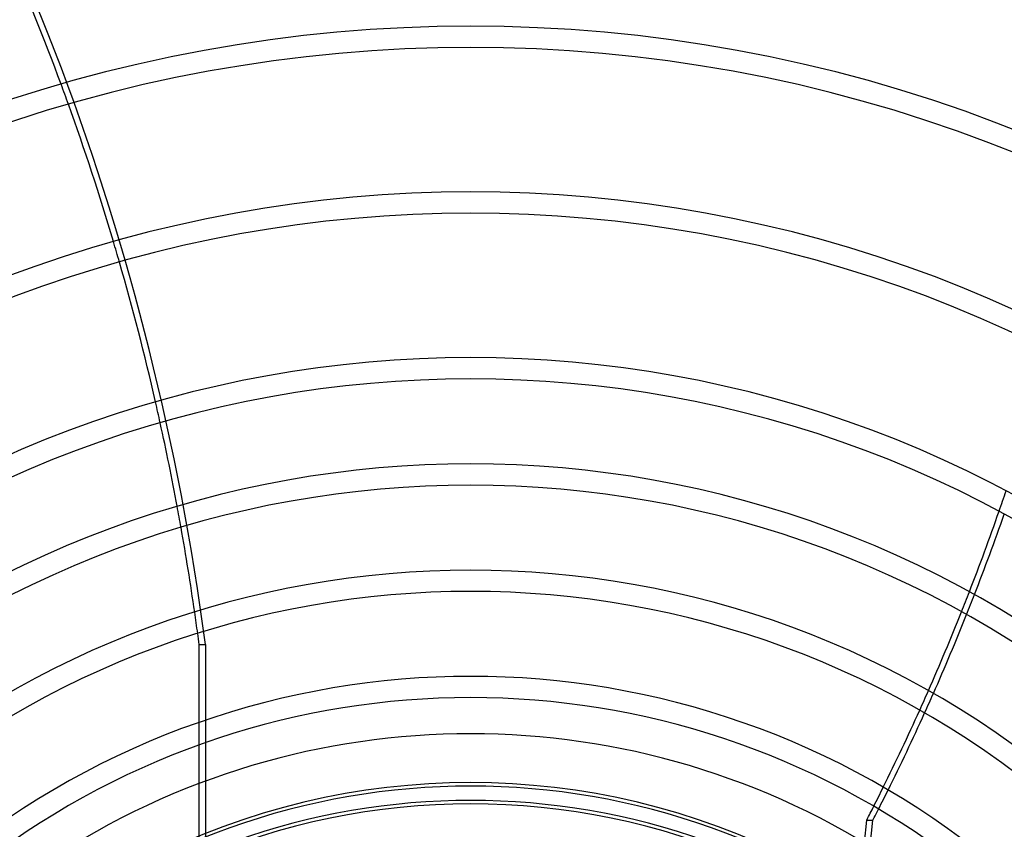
# Model space of a CAD drawing. Header units: millimetres. Extents: x -270 to 270, y -270 to 270.
# Tile 45 of 56: x -43 to 51, y 63 to 140. Entities that reach past the tile are written whole.
import ezdxf

# ---------------------------------------------------------------- set-up
doc = ezdxf.new("R2010")
doc.units = ezdxf.units.MM
doc.layers.add('MAIN-1', color=7, linetype='Continuous')
doc.layers.add('MAIN-2', color=7, linetype='Continuous')

msp = doc.modelspace()

# ---------------------------------------------------------------- linework, layer by layer
at = {"layer": 'MAIN-1'}
for p, q in [((-25.725, 73.615), (-25.725, 81.003)), ((-25.725, 67.826), (-25.725, 71.477)), ((37.32, 62.203), (37.534, 64.349)), ((37.534, 64.349), (38.121, 64.349)), ((37.875, 61.867), (38.121, 64.349))]:
    msp.add_line(p, q, dxfattribs=at)
for radius, start, end in [(186.791, 46.85454, 133.14542), (184.775, 46.87477, 133.1252), (171.073, 47.025, 132.97497), (169.059, 47.04917, 132.95085), (155.357, 47.22994, 132.77002), (153.341, 47.25928, 132.74068), (139.639, 47.48113, 132.51889), (137.625, 47.51745, 132.48251), (123.922, 47.79602, 132.204), (121.907, 47.84226, 132.1577), (108.206, 48.20254, 131.79742), (106.191, 48.13218, 131.86784), (98.13, 48.53176, 131.46826), (96.115, 48.45642, 131.54355), (88.055, 48.93644, 131.06358), (86.04, 48.85548, 131.14448), (77.981, 50.77907, 129.22089), (75.966, 52.72673, 127.27329), (72.54, 56.4427, 123.55732), (67.906, 62.89936, 117.10066), (65.891, 66.5534, 113.44662)]:
    msp.add_arc((0, 0), radius, start, end, dxfattribs=at)
for centre, major_axis, start_param, end_param in [((-193.025, 47.074), (0, -209.56), 1.999245, 2.067335), ((-193.025, 47.074), (0, -209.56), 1.922213, 1.989313), ((-193.025, 47.074), (0, -209.56), 1.845915, 1.9124), ((-193.025, 47.074), (0, -209.56), 1.797162, 1.836162), ((-105.56, 176.737), (0, -209.56), 1.122992, 1.163064), ((-104.972, 176.737), (0, 209.56), -2.020018, -1.979913), ((-193.025, 47.074), (0, -209.56), 1.748329, 1.787408), ((-105.56, 176.737), (0, -209.56), 1.072749, 1.112958), ((-104.972, 176.737), (0, 209.56), -2.070299, -2.030059), ((-193.025, 47.074), (0, -209.56), 1.73342, 1.738534), ((-105.56, 176.737), (0, -209.56), 1.022273, 1.062675), ((-104.972, 176.737), (0, 209.56), -2.12081, -2.080381), ((-105.56, 176.737), (0, -209.56), 1.004743, 1.012143), ((-104.972, 176.737), (0, 209.56), -2.13685, -2.130946)]:
    msp.add_ellipse(centre, major_axis=major_axis, ratio=0.809017, start_param=start_param, end_param=end_param, dxfattribs=at)
at = {"layer": 'MAIN-2'}
for p, q in [((-25.725, 81.003), (-25.137, 81.003)), ((-25.137, 81.003), (-25.137, 43.655)), ((-25.725, 71.477), (-25.725, 73.615)), ((-25.725, 43.312), (-25.725, 67.826))]:
    msp.add_line(p, q, dxfattribs=at)
for radius, start, end in [(213, 0, 180.00002), (212, 0, 180.00002), (202.5, 89.99998, 179.99998), (202.5, 0, 89.99998), (201.5, 89.99998, 179.99998), (201.5, 0, 89.99998), (67.576, 49.96478, 130.03518), (66.22, 50.06666, 129.93331)]:
    msp.add_arc((0, 0), radius, start, end, dxfattribs=at)
for centre, major_axis, start_param, end_param in [((-192.437, 47.074), (0, -209.56), 1.73342, 2.280953), ((-193.025, 47.074), (0, -209.56), 1.989313, 1.999245), ((-193.025, 47.074), (0, -209.56), 1.9124, 1.922213), ((-193.025, 47.074), (0, -209.56), 1.836162, 1.845915), ((-105.56, 176.737), (0, -209.56), 1.163064, 1.173069), ((-193.025, 47.074), (0, -209.56), 1.787408, 1.797162), ((-105.56, 176.737), (0, -209.56), 1.112958, 1.122992), ((-104.972, 176.737), (0, 209.56), -2.030059, -2.020018), ((-193.025, 47.074), (0, -209.56), 1.738534, 1.748329), ((-105.56, 176.737), (0, -209.56), 1.062675, 1.072749), ((-104.972, 176.737), (0, 209.56), -2.080381, -2.070299), ((-105.56, 176.737), (0, -209.56), 1.012143, 1.022273), ((-104.972, 176.737), (0, 209.56), -2.130946, -2.12081)]:
    msp.add_ellipse(centre, major_axis=major_axis, ratio=0.809017, start_param=start_param, end_param=end_param, dxfattribs=at)

doc.saveas('drawing.dxf')
